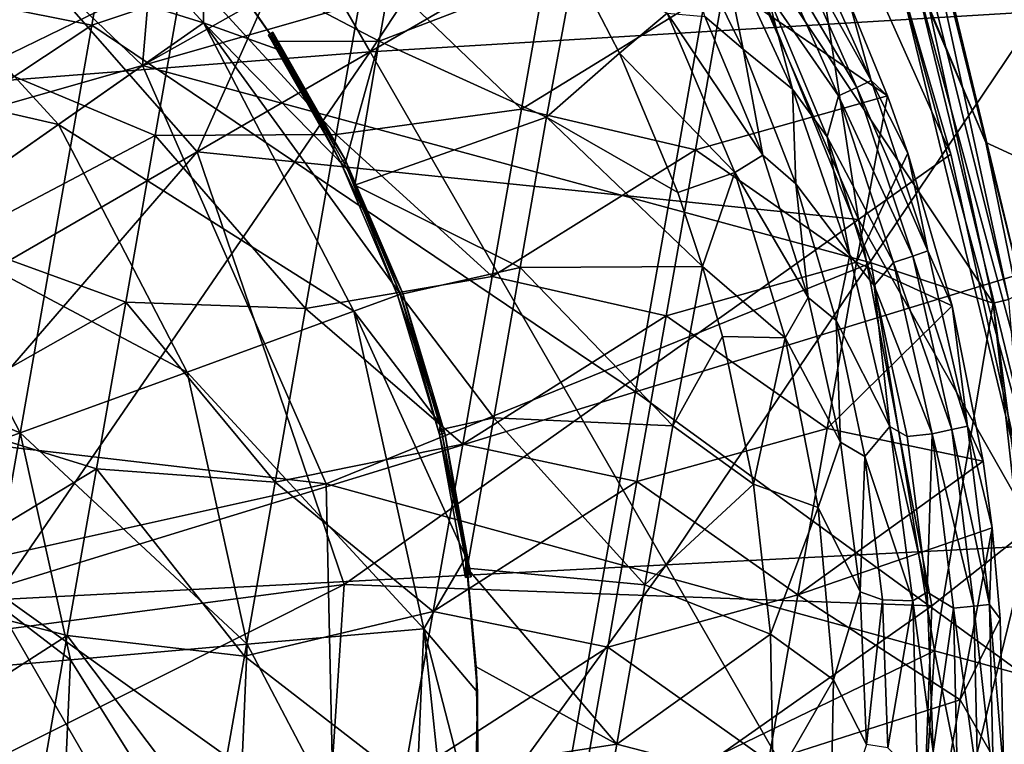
# Model space of a CAD drawing. Extents: x -65 to 803, y -691 to 80.
# Tile 191 of 256: x 673 to 687, y -563 to -552. Entities that reach past the tile are written whole.
import ezdxf

# ---------------------------------------------------------------- set-up
doc = ezdxf.new("R2010")
doc.units = 0
doc.header["$LTSCALE"] = 101.851852
for name, color, linetype in [('141', 7, 'CONTINUOUS'), ('143', 7, 'CONTINUOUS'), ('156', 7, 'CONTINUOUS'), ('157', 7, 'CONTINUOUS'), ('158', 7, 'CONTINUOUS'), ('159', 7, 'CONTINUOUS'), ('160', 7, 'CONTINUOUS'), ('166', 7, 'CONTINUOUS'), ('17', 7, 'CONTINUOUS'), ('171', 7, 'CONTINUOUS'), ('172', 7, 'CONTINUOUS'), ('173', 7, 'CONTINUOUS'), ('175', 7, 'CONTINUOUS'), ('18', 7, 'CONTINUOUS'), ('20', 7, 'CONTINUOUS'), ('45', 7, 'CONTINUOUS'), ('52', 7, 'CONTINUOUS'), ('57', 7, 'CONTINUOUS'), ('58', 7, 'CONTINUOUS'), ('59', 7, 'CONTINUOUS'), ('61', 7, 'CONTINUOUS'), ('86', 7, 'CONTINUOUS'), ('98', 7, 'CONTINUOUS')]:
    doc.layers.add(name, color=color, linetype=linetype)

msp = doc.modelspace()

# ---------------------------------------------------------------- linework, layer by layer
at = {"layer": '141', "color": 7, "linetype": 'CONTINUOUS'}
for points in [[(685.492, -553.191, -48.995), (684.207, -550.885, -51.628), (684.405, -550.761, -48.995), (685.492, -553.191, -48.995)], [(685.492, -553.191, -48.995), (684.405, -550.761, -48.995), (685.178, -552.053, -46.7), (685.492, -553.191, -48.995)], [(685.282, -553.293, -51.628), (683.947, -551.039, -54.253), (684.207, -550.885, -51.628), (685.282, -553.293, -51.628)], [(685.282, -553.293, -51.628), (684.207, -550.885, -51.628), (685.492, -553.191, -48.995), (685.282, -553.293, -51.628)], [(683.947, -551.039, -54.253), (685.006, -553.417, -54.253), (683.945, -551.88, -56.867), (683.947, -551.039, -54.253)], [(685.006, -553.417, -54.253), (683.947, -551.039, -54.253), (685.282, -553.293, -51.628), (685.006, -553.417, -54.253)], [(683.945, -551.88, -56.867), (685.006, -553.417, -54.253), (684.841, -554.028, -56.867), (683.945, -551.88, -56.867)], [(685.734, -553.416, -46.7), (685.492, -553.191, -48.995), (685.178, -552.053, -46.7), (685.734, -553.416, -46.7)], [(686.113, -555.794, -51.628), (685.006, -553.417, -54.253), (685.282, -553.293, -51.628), (686.113, -555.794, -51.628)], [(686.333, -555.717, -48.995), (685.282, -553.293, -51.628), (685.492, -553.191, -48.995), (686.333, -555.717, -48.995)], [(686.113, -555.794, -51.628), (685.282, -553.293, -51.628), (686.333, -555.717, -48.995), (686.113, -555.794, -51.628)], [(686.333, -555.717, -48.995), (685.492, -553.191, -48.995), (686.039, -554.27, -46.7), (686.333, -555.717, -48.995)], [(686.039, -554.27, -46.7), (685.492, -553.191, -48.995), (685.734, -553.416, -46.7), (686.039, -554.27, -46.7)], [(685.006, -553.417, -54.253), (685.826, -555.888, -54.253), (684.841, -554.028, -56.867), (685.006, -553.417, -54.253)], [(685.826, -555.888, -54.253), (685.006, -553.417, -54.253), (686.113, -555.794, -51.628), (685.826, -555.888, -54.253)], [(684.841, -554.028, -56.867), (685.826, -555.888, -54.253), (685.536, -556.232, -56.867), (684.841, -554.028, -56.867)], [(686.696, -556.531, -46.7), (686.333, -555.717, -48.995), (686.039, -554.27, -46.7), (686.696, -556.531, -46.7)], [(686.92, -558.314, -48.995), (686.113, -555.794, -51.628), (686.333, -555.717, -48.995), (686.92, -558.314, -48.995)], [(686.92, -558.314, -48.995), (686.333, -555.717, -48.995), (686.696, -556.531, -46.7), (686.92, -558.314, -48.995)], [(685.826, -555.888, -54.253), (686.397, -558.428, -54.253), (685.536, -556.232, -56.867), (685.826, -555.888, -54.253)], [(686.692, -558.366, -51.628), (685.826, -555.888, -54.253), (686.113, -555.794, -51.628), (686.692, -558.366, -51.628)], [(686.397, -558.428, -54.253), (685.826, -555.888, -54.253), (686.692, -558.366, -51.628), (686.397, -558.428, -54.253)], [(686.692, -558.366, -51.628), (686.113, -555.794, -51.628), (686.92, -558.314, -48.995), (686.692, -558.366, -51.628)], [(685.536, -556.232, -56.867), (686.397, -558.428, -54.253), (686.028, -558.466, -56.867), (685.536, -556.232, -56.867)], [(687.153, -558.835, -46.7), (686.92, -558.314, -48.995), (686.696, -556.531, -46.7), (687.153, -558.835, -46.7)], [(687.015, -560.982, -51.628), (686.397, -558.428, -54.253), (686.692, -558.366, -51.628), (687.015, -560.982, -51.628)], [(687.246, -560.957, -48.995), (686.692, -558.366, -51.628), (686.92, -558.314, -48.995), (687.246, -560.957, -48.995)], [(687.015, -560.982, -51.628), (686.692, -558.366, -51.628), (687.246, -560.957, -48.995), (687.015, -560.982, -51.628)], [(687.246, -560.957, -48.995), (686.92, -558.314, -48.995), (687.286, -559.823, -46.7), (687.246, -560.957, -48.995)], [(687.286, -559.823, -46.7), (686.92, -558.314, -48.995), (687.153, -558.835, -46.7), (687.286, -559.823, -46.7)], [(686.028, -558.466, -56.867), (686.397, -558.428, -54.253), (686.325, -560.776, -56.867), (686.028, -558.466, -56.867)], [(686.397, -558.428, -54.253), (686.715, -561.012, -54.253), (686.325, -560.776, -56.867), (686.397, -558.428, -54.253)], [(686.715, -561.012, -54.253), (686.397, -558.428, -54.253), (687.015, -560.982, -51.628), (686.715, -561.012, -54.253)], [(687.407, -561.172, -46.7), (687.246, -560.957, -48.995), (687.286, -559.823, -46.7), (687.407, -561.172, -46.7)], [(686.325, -560.776, -56.867), (686.715, -561.012, -54.253), (686.413, -563.137, -56.867), (686.325, -560.776, -56.867)], [(686.715, -561.012, -54.253), (686.775, -563.615, -54.253), (686.413, -563.137, -56.867), (686.715, -561.012, -54.253)], [(687.077, -563.618, -51.628), (686.715, -561.012, -54.253), (687.015, -560.982, -51.628), (687.077, -563.618, -51.628)], [(686.775, -563.615, -54.253), (686.715, -561.012, -54.253), (687.077, -563.618, -51.628), (686.775, -563.615, -54.253)], [(687.31, -563.619, -48.995), (687.015, -560.982, -51.628), (687.246, -560.957, -48.995), (687.31, -563.619, -48.995)], [(687.077, -563.618, -51.628), (687.015, -560.982, -51.628), (687.31, -563.619, -48.995), (687.077, -563.618, -51.628)], [(687.31, -563.619, -48.995), (687.246, -560.957, -48.995), (687.459, -563.491, -46.7), (687.31, -563.619, -48.995)], [(687.459, -563.491, -46.7), (687.246, -560.957, -48.995), (687.407, -561.172, -46.7), (687.459, -563.491, -46.7)]]:
    msp.add_3dface(points, dxfattribs=at)
at = {"layer": '143', "color": 7, "linetype": 'CONTINUOUS'}
for points in [[(672.83, -550.367, -46.7), (672.372, -552.965, -46.7), (675.308, -551.536, -46.7), (672.83, -550.367, -46.7)], [(680.746, -551.132, -46.7), (678.012, -551.417, -46.7), (680.308, -553.615, -46.7), (680.746, -551.132, -46.7)], [(680.746, -551.132, -46.7), (680.308, -553.615, -46.7), (683.318, -551.764, -46.7), (680.746, -551.132, -46.7)], [(675.308, -551.536, -46.7), (672.372, -552.965, -46.7), (674.872, -554.007, -46.7), (675.308, -551.536, -46.7)], [(675.308, -551.536, -46.7), (674.872, -554.007, -46.7), (677.558, -553.994, -46.7), (675.308, -551.536, -46.7)], [(678.012, -551.417, -46.7), (675.308, -551.536, -46.7), (677.558, -553.994, -46.7), (678.012, -551.417, -46.7)], [(678.012, -551.417, -46.7), (677.558, -553.994, -46.7), (680.308, -553.615, -46.7), (678.012, -551.417, -46.7)], [(683.318, -551.764, -46.7), (680.308, -553.615, -46.7), (682.885, -554.221, -46.7), (683.318, -551.764, -46.7)], [(685.734, -553.416, -46.7), (683.318, -551.764, -46.7), (682.885, -554.221, -46.7), (685.734, -553.416, -46.7)], [(685.734, -553.416, -46.7), (685.178, -552.053, -46.7), (683.318, -551.764, -46.7), (685.734, -553.416, -46.7)], [(672.372, -552.965, -46.7), (671.914, -555.563, -46.7), (674.872, -554.007, -46.7), (672.372, -552.965, -46.7)], [(685.734, -553.416, -46.7), (682.885, -554.221, -46.7), (685.275, -555.885, -46.7), (685.734, -553.416, -46.7)], [(686.039, -554.27, -46.7), (685.734, -553.416, -46.7), (685.275, -555.885, -46.7), (686.039, -554.27, -46.7)], [(680.308, -553.615, -46.7), (677.558, -553.994, -46.7), (679.87, -556.098, -46.7), (680.308, -553.615, -46.7)], [(680.308, -553.615, -46.7), (679.87, -556.098, -46.7), (682.885, -554.221, -46.7), (680.308, -553.615, -46.7)], [(674.872, -554.007, -46.7), (671.914, -555.563, -46.7), (674.436, -556.478, -46.7), (674.872, -554.007, -46.7)], [(674.872, -554.007, -46.7), (674.436, -556.478, -46.7), (677.103, -556.57, -46.7), (674.872, -554.007, -46.7)], [(677.558, -553.994, -46.7), (674.872, -554.007, -46.7), (677.103, -556.57, -46.7), (677.558, -553.994, -46.7)], [(677.558, -553.994, -46.7), (677.103, -556.57, -46.7), (679.87, -556.098, -46.7), (677.558, -553.994, -46.7)], [(682.885, -554.221, -46.7), (679.87, -556.098, -46.7), (682.452, -556.678, -46.7), (682.885, -554.221, -46.7)], [(682.885, -554.221, -46.7), (682.452, -556.678, -46.7), (685.275, -555.885, -46.7), (682.885, -554.221, -46.7)], [(686.696, -556.531, -46.7), (686.039, -554.27, -46.7), (685.275, -555.885, -46.7), (686.696, -556.531, -46.7)], [(671.914, -555.563, -46.7), (671.456, -558.161, -46.7), (674.436, -556.478, -46.7), (671.914, -555.563, -46.7)], [(685.275, -555.885, -46.7), (682.452, -556.678, -46.7), (684.841, -558.35, -46.7), (685.275, -555.885, -46.7)], [(686.696, -556.531, -46.7), (685.275, -555.885, -46.7), (684.841, -558.35, -46.7), (686.696, -556.531, -46.7)], [(679.87, -556.098, -46.7), (677.103, -556.57, -46.7), (679.433, -558.58, -46.7), (679.87, -556.098, -46.7)], [(679.87, -556.098, -46.7), (679.433, -558.58, -46.7), (682.452, -556.678, -46.7), (679.87, -556.098, -46.7)], [(674.436, -556.478, -46.7), (671.456, -558.161, -46.7), (674, -558.949, -46.7), (674.436, -556.478, -46.7)], [(674.436, -556.478, -46.7), (674, -558.949, -46.7), (676.649, -559.147, -46.7), (674.436, -556.478, -46.7)], [(677.103, -556.57, -46.7), (674.436, -556.478, -46.7), (676.649, -559.147, -46.7), (677.103, -556.57, -46.7)], [(677.103, -556.57, -46.7), (676.649, -559.147, -46.7), (679.433, -558.58, -46.7), (677.103, -556.57, -46.7)], [(687.153, -558.835, -46.7), (686.696, -556.531, -46.7), (684.841, -558.35, -46.7), (687.153, -558.835, -46.7)], [(682.452, -556.678, -46.7), (679.433, -558.58, -46.7), (682.019, -559.135, -46.7), (682.452, -556.678, -46.7)], [(682.452, -556.678, -46.7), (682.019, -559.135, -46.7), (684.841, -558.35, -46.7), (682.452, -556.678, -46.7)], [(671.456, -558.161, -46.7), (670.998, -560.759, -46.7), (674, -558.949, -46.7), (671.456, -558.161, -46.7)], [(684.841, -558.35, -46.7), (682.019, -559.135, -46.7), (684.406, -560.814, -46.7), (684.841, -558.35, -46.7)], [(687.153, -558.835, -46.7), (684.841, -558.35, -46.7), (684.406, -560.814, -46.7), (687.153, -558.835, -46.7)], [(679.433, -558.58, -46.7), (676.649, -559.147, -46.7), (678.995, -561.063, -46.7), (679.433, -558.58, -46.7)], [(679.433, -558.58, -46.7), (678.995, -561.063, -46.7), (682.019, -559.135, -46.7), (679.433, -558.58, -46.7)], [(687.286, -559.823, -46.7), (687.153, -558.835, -46.7), (684.406, -560.814, -46.7), (687.286, -559.823, -46.7)], [(674, -558.949, -46.7), (670.998, -560.759, -46.7), (673.565, -561.42, -46.7), (674, -558.949, -46.7)], [(674, -558.949, -46.7), (673.565, -561.42, -46.7), (676.195, -561.724, -46.7), (674, -558.949, -46.7)], [(676.649, -559.147, -46.7), (674, -558.949, -46.7), (676.195, -561.724, -46.7), (676.649, -559.147, -46.7)], [(682.019, -559.135, -46.7), (678.995, -561.063, -46.7), (681.585, -561.592, -46.7), (682.019, -559.135, -46.7)], [(682.019, -559.135, -46.7), (681.585, -561.592, -46.7), (684.406, -560.814, -46.7), (682.019, -559.135, -46.7)], [(676.649, -559.147, -46.7), (676.195, -561.724, -46.7), (678.995, -561.063, -46.7), (676.649, -559.147, -46.7)], [(687.286, -559.823, -46.7), (684.406, -560.814, -46.7), (686.815, -562.372, -46.7), (687.286, -559.823, -46.7)], [(687.407, -561.172, -46.7), (687.286, -559.823, -46.7), (686.815, -562.372, -46.7), (687.407, -561.172, -46.7)], [(670.998, -560.759, -46.7), (670.54, -563.357, -46.7), (673.565, -561.42, -46.7), (670.998, -560.759, -46.7)], [(684.406, -560.814, -46.7), (681.585, -561.592, -46.7), (683.972, -563.278, -46.7), (684.406, -560.814, -46.7)], [(684.406, -560.814, -46.7), (683.972, -563.278, -46.7), (686.815, -562.372, -46.7), (684.406, -560.814, -46.7)], [(678.995, -561.063, -46.7), (676.195, -561.724, -46.7), (678.557, -563.546, -46.7), (678.995, -561.063, -46.7)], [(678.995, -561.063, -46.7), (678.557, -563.546, -46.7), (681.585, -561.592, -46.7), (678.995, -561.063, -46.7)], [(687.459, -563.491, -46.7), (687.407, -561.172, -46.7), (686.815, -562.372, -46.7), (687.459, -563.491, -46.7)], [(673.565, -561.42, -46.7), (670.54, -563.357, -46.7), (673.129, -563.891, -46.7), (673.565, -561.42, -46.7)], [(673.565, -561.42, -46.7), (673.129, -563.891, -46.7), (675.74, -564.3, -46.7), (673.565, -561.42, -46.7)], [(676.195, -561.724, -46.7), (673.565, -561.42, -46.7), (675.74, -564.3, -46.7), (676.195, -561.724, -46.7)], [(681.585, -561.592, -46.7), (678.557, -563.546, -46.7), (681.152, -564.049, -46.7), (681.585, -561.592, -46.7)], [(681.585, -561.592, -46.7), (681.152, -564.049, -46.7), (683.972, -563.278, -46.7), (681.585, -561.592, -46.7)], [(676.195, -561.724, -46.7), (675.74, -564.3, -46.7), (678.557, -563.546, -46.7), (676.195, -561.724, -46.7)], [(686.815, -562.372, -46.7), (683.972, -563.278, -46.7), (686.368, -564.907, -46.7), (686.815, -562.372, -46.7)], [(687.459, -563.491, -46.7), (686.815, -562.372, -46.7), (686.368, -564.907, -46.7), (687.459, -563.491, -46.7)]]:
    msp.add_3dface(points, dxfattribs=at)
at = {"layer": '156', "color": 7, "linetype": 'CONTINUOUS'}
for points in [[(682.646, -550.807, -57.9), (683.232, -550.953, -57.456), (683.593, -552.728, -57.9), (682.646, -550.807, -57.9)], [(683.232, -550.953, -57.456), (683.945, -551.88, -56.867), (684.327, -553.318, -57.456), (683.232, -550.953, -57.456)], [(683.232, -550.953, -57.456), (684.327, -553.318, -57.456), (683.593, -552.728, -57.9), (683.232, -550.953, -57.456)], [(683.945, -551.88, -56.867), (684.841, -554.028, -56.867), (684.327, -553.318, -57.456), (683.945, -551.88, -56.867)], [(683.593, -552.728, -57.9), (684.327, -553.318, -57.456), (684.373, -554.721, -57.9), (683.593, -552.728, -57.9)], [(684.327, -553.318, -57.456), (684.841, -554.028, -56.867), (685.176, -555.781, -57.456), (684.327, -553.318, -57.456)], [(684.327, -553.318, -57.456), (685.176, -555.781, -57.456), (684.373, -554.721, -57.9), (684.327, -553.318, -57.456)], [(684.841, -554.028, -56.867), (685.536, -556.232, -56.867), (685.176, -555.781, -57.456), (684.841, -554.028, -56.867)], [(684.373, -554.721, -57.9), (685.176, -555.781, -57.456), (684.975, -556.748, -57.9), (684.373, -554.721, -57.9)], [(685.176, -555.781, -57.456), (685.772, -558.318, -57.456), (684.975, -556.748, -57.9), (685.176, -555.781, -57.456)], [(685.176, -555.781, -57.456), (685.536, -556.232, -56.867), (685.772, -558.318, -57.456), (685.176, -555.781, -57.456)], [(685.536, -556.232, -56.867), (686.028, -558.466, -56.867), (685.772, -558.318, -57.456), (685.536, -556.232, -56.867)], [(684.975, -556.748, -57.9), (685.772, -558.318, -57.456), (685.397, -558.765, -57.9), (684.975, -556.748, -57.9)], [(685.772, -558.318, -57.456), (686.109, -560.902, -57.456), (685.397, -558.765, -57.9), (685.772, -558.318, -57.456)], [(686.028, -558.466, -56.867), (686.325, -560.776, -56.867), (685.772, -558.318, -57.456), (686.028, -558.466, -56.867)], [(685.772, -558.318, -57.456), (686.325, -560.776, -56.867), (686.109, -560.902, -57.456), (685.772, -558.318, -57.456)], [(685.397, -558.765, -57.9), (686.109, -560.902, -57.456), (685.66, -560.891, -57.9), (685.397, -558.765, -57.9)], [(685.66, -560.891, -57.9), (686.109, -560.902, -57.456), (685.741, -563.082, -57.9), (685.66, -560.891, -57.9)], [(686.325, -560.776, -56.867), (686.413, -563.137, -56.867), (686.109, -560.902, -57.456), (686.325, -560.776, -56.867)], [(686.109, -560.902, -57.456), (686.182, -563.507, -57.456), (685.741, -563.082, -57.9), (686.109, -560.902, -57.456)], [(686.109, -560.902, -57.456), (686.413, -563.137, -56.867), (686.182, -563.507, -57.456), (686.109, -560.902, -57.456)]]:
    msp.add_3dface(points, dxfattribs=at)
at = {"layer": '157', "color": 7, "linetype": 'CONTINUOUS'}
for points in [[(682.646, -550.807, -57.9), (683.593, -552.728, -57.9), (683.023, -552.244, -59.7), (682.646, -550.807, -57.9)], [(683.023, -552.244, -59.7), (683.593, -552.728, -57.9), (683.886, -554.299, -59.7), (683.023, -552.244, -59.7)], [(683.593, -552.728, -57.9), (684.373, -554.721, -57.9), (683.886, -554.299, -59.7), (683.593, -552.728, -57.9)], [(683.886, -554.299, -59.7), (684.373, -554.721, -57.9), (684.559, -556.409, -59.7), (683.886, -554.299, -59.7)], [(684.373, -554.721, -57.9), (684.975, -556.748, -57.9), (684.559, -556.409, -59.7), (684.373, -554.721, -57.9)], [(684.559, -556.409, -59.7), (684.975, -556.748, -57.9), (685.038, -558.552, -59.7), (684.559, -556.409, -59.7)], [(684.975, -556.748, -57.9), (685.397, -558.765, -57.9), (685.038, -558.552, -59.7), (684.975, -556.748, -57.9)], [(685.038, -558.552, -59.7), (685.397, -558.765, -57.9), (685.331, -560.768, -59.7), (685.038, -558.552, -59.7)], [(685.397, -558.765, -57.9), (685.66, -560.891, -57.9), (685.331, -560.768, -59.7), (685.397, -558.765, -57.9)], [(685.331, -560.768, -59.7), (685.66, -560.891, -57.9), (685.425, -563.033, -59.7), (685.331, -560.768, -59.7)], [(685.66, -560.891, -57.9), (685.741, -563.082, -57.9), (685.425, -563.033, -59.7), (685.66, -560.891, -57.9)]]:
    msp.add_3dface(points, dxfattribs=at)
at = {"layer": '158', "color": 7, "linetype": 'CONTINUOUS'}
for points in [[(681.093, -551.497, -60.923), (682.469, -552.195, -60.548), (681.757, -552.786, -60.923), (681.093, -551.497, -60.923)], [(682.469, -552.195, -60.548), (683.47, -554.554, -60.548), (681.757, -552.786, -60.923), (682.469, -552.195, -60.548)], [(683.023, -552.244, -59.7), (683.886, -554.299, -59.7), (682.469, -552.195, -60.548), (683.023, -552.244, -59.7)], [(683.886, -554.299, -59.7), (683.47, -554.554, -60.548), (682.469, -552.195, -60.548), (683.886, -554.299, -59.7)], [(681.757, -552.786, -60.923), (683.47, -554.554, -60.548), (682.623, -554.852, -60.923), (681.757, -552.786, -60.923)], [(683.886, -554.299, -59.7), (684.559, -556.409, -59.7), (683.47, -554.554, -60.548), (683.886, -554.299, -59.7)], [(682.623, -554.852, -60.923), (683.47, -554.554, -60.548), (682.992, -555.947, -60.923), (682.623, -554.852, -60.923)], [(683.47, -554.554, -60.548), (684.219, -557.005, -60.548), (682.992, -555.947, -60.923), (683.47, -554.554, -60.548)], [(684.559, -556.409, -59.7), (684.219, -557.005, -60.548), (683.47, -554.554, -60.548), (684.559, -556.409, -59.7)], [(682.992, -555.947, -60.923), (684.219, -557.005, -60.548), (683.288, -556.985, -60.923), (682.992, -555.947, -60.923)], [(684.559, -556.409, -59.7), (685.038, -558.552, -59.7), (684.219, -557.005, -60.548), (684.559, -556.409, -59.7)], [(683.288, -556.985, -60.923), (684.219, -557.005, -60.548), (683.748, -559.176, -60.923), (683.288, -556.985, -60.923)], [(684.219, -557.005, -60.548), (684.708, -559.52, -60.548), (683.748, -559.176, -60.923), (684.219, -557.005, -60.548)], [(685.038, -558.552, -59.7), (684.708, -559.52, -60.548), (684.219, -557.005, -60.548), (685.038, -558.552, -59.7)], [(685.038, -558.552, -59.7), (685.331, -560.768, -59.7), (684.708, -559.52, -60.548), (685.038, -558.552, -59.7)], [(683.748, -559.176, -60.923), (684.708, -559.52, -60.548), (683.999, -561.396, -60.923), (683.748, -559.176, -60.923)], [(684.708, -559.52, -60.548), (684.932, -562.073, -60.548), (683.999, -561.396, -60.923), (684.708, -559.52, -60.548)], [(685.331, -560.768, -59.7), (684.932, -562.073, -60.548), (684.708, -559.52, -60.548), (685.331, -560.768, -59.7)], [(685.331, -560.768, -59.7), (685.425, -563.033, -59.7), (684.932, -562.073, -60.548), (685.331, -560.768, -59.7)], [(683.999, -561.396, -60.923), (684.932, -562.073, -60.548), (684.038, -563.631, -60.923), (683.999, -561.396, -60.923)], [(684.932, -562.073, -60.548), (684.887, -564.635, -60.548), (684.038, -563.631, -60.923), (684.932, -562.073, -60.548)], [(685.425, -563.033, -59.7), (684.887, -564.635, -60.548), (684.932, -562.073, -60.548), (685.425, -563.033, -59.7)]]:
    msp.add_3dface(points, dxfattribs=at)
at = {"layer": '159', "color": 7, "linetype": 'CONTINUOUS'}
for points in [[(678.574, -550.465, -61.025), (678.196, -552.607, -61.112), (675.771, -551.337, -61.185), (678.574, -550.465, -61.025)], [(678.574, -550.465, -61.025), (681.093, -551.497, -60.923), (678.196, -552.607, -61.112), (678.574, -550.465, -61.025)], [(675.771, -551.337, -61.185), (678.196, -552.607, -61.112), (676.657, -552.611, -61.185), (675.771, -551.337, -61.185)], [(681.093, -551.497, -60.923), (680.678, -553.735, -61.011), (678.196, -552.607, -61.112), (681.093, -551.497, -60.923)], [(681.093, -551.497, -60.923), (681.757, -552.786, -60.923), (680.678, -553.735, -61.011), (681.093, -551.497, -60.923)], [(676.657, -552.611, -61.185), (678.196, -552.607, -61.112), (677.684, -554.436, -61.185), (676.657, -552.611, -61.185)], [(678.196, -552.607, -61.112), (677.832, -554.742, -61.185), (677.684, -554.436, -61.185), (678.196, -552.607, -61.112)], [(678.196, -552.607, -61.112), (680.678, -553.735, -61.011), (677.832, -554.742, -61.185), (678.196, -552.607, -61.112)], [(681.757, -552.786, -60.923), (682.623, -554.852, -60.923), (680.678, -553.735, -61.011), (681.757, -552.786, -60.923)], [(680.678, -553.735, -61.011), (680.285, -555.963, -61.084), (677.832, -554.742, -61.185), (680.678, -553.735, -61.011)], [(680.678, -553.735, -61.011), (682.992, -555.947, -60.923), (680.285, -555.963, -61.084), (680.678, -553.735, -61.011)], [(682.623, -554.852, -60.923), (682.992, -555.947, -60.923), (680.678, -553.735, -61.011), (682.623, -554.852, -60.923)], [(677.832, -554.742, -61.185), (680.285, -555.963, -61.084), (678.506, -556.361, -61.185), (677.832, -554.742, -61.185)], [(680.285, -555.963, -61.084), (679.893, -558.192, -61.142), (678.506, -556.361, -61.185), (680.285, -555.963, -61.084)], [(680.285, -555.963, -61.084), (682.551, -558.312, -60.989), (679.893, -558.192, -61.142), (680.285, -555.963, -61.084)], [(682.992, -555.947, -60.923), (682.551, -558.312, -60.989), (680.285, -555.963, -61.084), (682.992, -555.947, -60.923)], [(682.992, -555.947, -60.923), (683.288, -556.985, -60.923), (682.551, -558.312, -60.989), (682.992, -555.947, -60.923)], [(678.506, -556.361, -61.185), (679.893, -558.192, -61.142), (679.114, -558.364, -61.185), (678.506, -556.361, -61.185)], [(683.288, -556.985, -60.923), (683.748, -559.176, -60.923), (682.551, -558.312, -60.989), (683.288, -556.985, -60.923)], [(679.893, -558.192, -61.142), (679.5, -560.421, -61.185), (679.114, -558.364, -61.185), (679.893, -558.192, -61.142)], [(679.893, -558.192, -61.142), (682.135, -560.669, -61.037), (679.5, -560.421, -61.185), (679.893, -558.192, -61.142)], [(682.551, -558.312, -60.989), (682.135, -560.669, -61.037), (679.893, -558.192, -61.142), (682.551, -558.312, -60.989)], [(683.748, -559.176, -60.923), (682.135, -560.669, -61.037), (682.551, -558.312, -60.989), (683.748, -559.176, -60.923)], [(683.748, -559.176, -60.923), (683.999, -561.396, -60.923), (682.135, -560.669, -61.037), (683.748, -559.176, -60.923)], [(682.135, -560.669, -61.037), (681.719, -563.027, -61.069), (679.5, -560.421, -61.185), (682.135, -560.669, -61.037)], [(679.5, -560.421, -61.185), (681.719, -563.027, -61.069), (679.635, -561.881, -61.185), (679.5, -560.421, -61.185)], [(683.999, -561.396, -60.923), (681.719, -563.027, -61.069), (682.135, -560.669, -61.037), (683.999, -561.396, -60.923)], [(683.999, -561.396, -60.923), (684.038, -563.631, -60.923), (681.719, -563.027, -61.069), (683.999, -561.396, -60.923)], [(679.635, -561.881, -61.185), (681.719, -563.027, -61.069), (679.659, -563.346, -61.185), (679.635, -561.881, -61.185)], [(681.719, -563.027, -61.069), (681.303, -565.386, -61.085), (679.659, -563.346, -61.185), (681.719, -563.027, -61.069)], [(684.038, -563.631, -60.923), (681.303, -565.386, -61.085), (681.719, -563.027, -61.069), (684.038, -563.631, -60.923)]]:
    msp.add_3dface(points, dxfattribs=at)
at = {"layer": '160', "color": 7, "linetype": 'CONTINUOUS'}
for points in [[(675.771, -551.337, -61.185), (676.657, -552.611, -61.185), (675.596, -551.105, -61.308), (675.771, -551.337, -61.185)], [(675.596, -551.105, -61.308), (676.657, -552.611, -61.185), (676.749, -552.751, -61.308), (675.596, -551.105, -61.308)], [(676.55, -552.52, -59.647), (677.619, -554.395, -59.647), (676.604, -552.565, -60.416), (676.55, -552.52, -59.647)], [(677.619, -554.395, -59.647), (676.657, -552.611, -61.185), (676.604, -552.565, -60.416), (677.619, -554.395, -59.647)], [(676.749, -552.751, -61.308), (676.657, -552.611, -61.185), (677.619, -554.395, -59.647), (676.749, -552.751, -61.308)], [(677.724, -554.509, -61.308), (676.749, -552.751, -61.308), (677.619, -554.395, -59.647), (677.724, -554.509, -61.308)], [(678.468, -556.375, -59.647), (677.724, -554.509, -61.308), (677.619, -554.395, -59.647), (678.468, -556.375, -59.647)], [(678.509, -556.36, -61.308), (677.724, -554.509, -61.308), (678.468, -556.375, -59.647), (678.509, -556.36, -61.308)], [(679.09, -558.436, -59.647), (678.509, -556.36, -61.308), (678.468, -556.375, -59.647), (679.09, -558.436, -59.647)], [(679.097, -558.282, -61.308), (678.509, -556.36, -61.308), (679.09, -558.436, -59.647), (679.097, -558.282, -61.308)], [(679.48, -560.255, -61.308), (679.097, -558.282, -61.308), (679.09, -558.436, -59.647), (679.48, -560.255, -61.308)], [(679.477, -560.56, -59.647), (679.48, -560.255, -61.308), (679.09, -558.436, -59.647), (679.477, -560.56, -59.647)], [(679.488, -560.491, -60.416), (679.48, -560.255, -61.308), (679.477, -560.56, -59.647), (679.488, -560.491, -60.416)], [(679.5, -560.421, -61.185), (679.635, -561.881, -61.185), (679.48, -560.255, -61.308), (679.5, -560.421, -61.185)], [(679.5, -560.421, -61.185), (679.48, -560.255, -61.308), (679.488, -560.491, -60.416), (679.5, -560.421, -61.185)], [(679.48, -560.255, -61.308), (679.635, -561.881, -61.185), (679.655, -562.257, -61.308), (679.48, -560.255, -61.308)], [(679.635, -561.881, -61.185), (679.659, -563.346, -61.185), (679.655, -562.257, -61.308), (679.635, -561.881, -61.185)], [(679.655, -562.257, -61.308), (679.659, -563.346, -61.185), (679.62, -564.267, -61.308), (679.655, -562.257, -61.308)]]:
    msp.add_3dface(points, dxfattribs=at)
at = {"layer": '166', "color": 7, "linetype": 'CONTINUOUS'}
for points in [[(676.55, -552.52, -59.647), (676.618, -552.476, -59.647), (677.691, -554.36, -59.647), (676.55, -552.52, -59.647)], [(677.619, -554.395, -59.647), (676.55, -552.52, -59.647), (677.691, -554.36, -59.647), (677.619, -554.395, -59.647)], [(677.619, -554.395, -59.647), (677.691, -554.36, -59.647), (678.544, -556.347, -59.647), (677.619, -554.395, -59.647)], [(678.468, -556.375, -59.647), (677.619, -554.395, -59.647), (678.544, -556.347, -59.647), (678.468, -556.375, -59.647)], [(678.468, -556.375, -59.647), (678.544, -556.347, -59.647), (679.168, -558.417, -59.647), (678.468, -556.375, -59.647)], [(679.09, -558.436, -59.647), (678.468, -556.375, -59.647), (679.168, -558.417, -59.647), (679.09, -558.436, -59.647)], [(679.557, -560.55, -59.647), (679.09, -558.436, -59.647), (679.168, -558.417, -59.647), (679.557, -560.55, -59.647)], [(679.477, -560.56, -59.647), (679.09, -558.436, -59.647), (679.557, -560.55, -59.647), (679.477, -560.56, -59.647)]]:
    msp.add_3dface(points, dxfattribs=at)
at = {"layer": '17', "color": 7, "linetype": 'CONTINUOUS'}
for points in [[(685.651, -548.883, -44.7), (687.303, -556.49, -44.7), (683.3, -550.497, -44.7), (685.651, -548.883, -44.7)], [(683.3, -550.497, -44.7), (687.303, -556.49, -44.7), (685.494, -555.892, -44.7), (683.3, -550.497, -44.7)], [(685.494, -555.892, -44.7), (687.303, -556.49, -44.7), (686.432, -561.646, -44.7), (685.494, -555.892, -44.7)], [(687.303, -556.49, -44.7), (688.051, -562.087, -44.7), (686.432, -561.646, -44.7), (687.303, -556.49, -44.7)], [(686.432, -561.646, -44.7), (687.645, -567.72, -44.7), (686.067, -567.453, -44.7), (686.432, -561.646, -44.7)], [(688.051, -562.087, -44.7), (687.645, -567.72, -44.7), (686.432, -561.646, -44.7), (688.051, -562.087, -44.7)]]:
    msp.add_3dface(points, dxfattribs=at)
at = {"layer": '171', "color": 7, "linetype": 'CONTINUOUS'}
for points in [[(676.618, -552.476, -59.647), (676.638, -552.544, -60.417), (677.691, -554.36, -59.647), (676.618, -552.476, -59.647)], [(676.657, -552.611, -61.185), (677.691, -554.36, -59.647), (676.638, -552.544, -60.417), (676.657, -552.611, -61.185)], [(676.657, -552.611, -61.185), (677.684, -554.436, -61.185), (677.691, -554.36, -59.647), (676.657, -552.611, -61.185)], [(677.684, -554.436, -61.185), (677.832, -554.742, -61.185), (677.691, -554.36, -59.647), (677.684, -554.436, -61.185)], [(677.691, -554.36, -59.647), (677.832, -554.742, -61.185), (678.544, -556.347, -59.647), (677.691, -554.36, -59.647)], [(677.832, -554.742, -61.185), (678.506, -556.361, -61.185), (678.544, -556.347, -59.647), (677.832, -554.742, -61.185)], [(678.506, -556.361, -61.185), (679.114, -558.364, -61.185), (678.544, -556.347, -59.647), (678.506, -556.361, -61.185)], [(678.544, -556.347, -59.647), (679.114, -558.364, -61.185), (679.168, -558.417, -59.647), (678.544, -556.347, -59.647)], [(679.114, -558.364, -61.185), (679.5, -560.421, -61.185), (679.168, -558.417, -59.647), (679.114, -558.364, -61.185)], [(679.5, -560.421, -61.185), (679.528, -560.485, -60.417), (679.168, -558.417, -59.647), (679.5, -560.421, -61.185)], [(679.528, -560.485, -60.417), (679.557, -560.55, -59.647), (679.168, -558.417, -59.647), (679.528, -560.485, -60.417)]]:
    msp.add_3dface(points, dxfattribs=at)
at = {"layer": '172', "color": 7, "linetype": 'CONTINUOUS'}
for points in [[(676.55, -552.52, -59.647), (676.604, -552.565, -60.416), (676.618, -552.476, -59.647), (676.55, -552.52, -59.647)], [(676.604, -552.565, -60.416), (676.638, -552.544, -60.417), (676.618, -552.476, -59.647), (676.604, -552.565, -60.416)], [(676.604, -552.565, -60.416), (676.657, -552.611, -61.185), (676.638, -552.544, -60.417), (676.604, -552.565, -60.416)]]:
    msp.add_3dface(points, dxfattribs=at)
at = {"layer": '173', "color": 7, "linetype": 'CONTINUOUS'}
for points in [[(679.5, -560.421, -61.185), (679.488, -560.491, -60.416), (679.528, -560.485, -60.417), (679.5, -560.421, -61.185)], [(679.488, -560.491, -60.416), (679.477, -560.56, -59.647), (679.528, -560.485, -60.417), (679.488, -560.491, -60.416)], [(679.528, -560.485, -60.417), (679.477, -560.56, -59.647), (679.557, -560.55, -59.647), (679.528, -560.485, -60.417)]]:
    msp.add_3dface(points, dxfattribs=at)
at = {"layer": '175', "color": 7, "linetype": 'CONTINUOUS'}
for points in [[(672.333, -548.782, -61.231), (675.59, -552.336, -61.231), (670.642, -550.798, -60.981), (672.333, -548.782, -61.231)], [(672.333, -548.782, -61.231), (675.596, -551.105, -61.308), (675.59, -552.336, -61.231), (672.333, -548.782, -61.231)], [(670.642, -550.798, -60.981), (673.435, -553.845, -60.981), (668.949, -552.816, -60.769), (670.642, -550.798, -60.981)], [(670.642, -550.798, -60.981), (675.59, -552.336, -61.231), (673.435, -553.845, -60.981), (670.642, -550.798, -60.981)], [(675.596, -551.105, -61.308), (676.749, -552.751, -61.308), (675.59, -552.336, -61.231), (675.596, -551.105, -61.308)], [(675.59, -552.336, -61.231), (677.816, -556.612, -61.231), (673.435, -553.845, -60.981), (675.59, -552.336, -61.231)], [(676.749, -552.751, -61.308), (677.724, -554.509, -61.308), (675.59, -552.336, -61.231), (676.749, -552.751, -61.308)], [(677.724, -554.509, -61.308), (678.509, -556.36, -61.308), (675.59, -552.336, -61.231), (677.724, -554.509, -61.308)], [(675.59, -552.336, -61.231), (678.509, -556.36, -61.308), (677.816, -556.612, -61.231), (675.59, -552.336, -61.231)], [(668.949, -552.816, -60.769), (673.435, -553.845, -60.981), (671.277, -555.356, -60.769), (668.949, -552.816, -60.769)], [(673.435, -553.845, -60.981), (675.344, -557.512, -60.981), (671.277, -555.356, -60.769), (673.435, -553.845, -60.981)], [(673.435, -553.845, -60.981), (677.816, -556.612, -61.231), (675.344, -557.512, -60.981), (673.435, -553.845, -60.981)], [(671.277, -555.356, -60.769), (672.868, -558.413, -60.769), (669.117, -556.869, -60.595), (671.277, -555.356, -60.769)], [(671.277, -555.356, -60.769), (675.344, -557.512, -60.981), (672.868, -558.413, -60.769), (671.277, -555.356, -60.769)], [(678.509, -556.36, -61.308), (679.097, -558.282, -61.308), (677.816, -556.612, -61.231), (678.509, -556.36, -61.308)], [(677.816, -556.612, -61.231), (678.859, -561.318, -61.231), (675.344, -557.512, -60.981), (677.816, -556.612, -61.231)], [(679.097, -558.282, -61.308), (679.48, -560.255, -61.308), (677.816, -556.612, -61.231), (679.097, -558.282, -61.308)], [(677.816, -556.612, -61.231), (679.48, -560.255, -61.308), (678.859, -561.318, -61.231), (677.816, -556.612, -61.231)], [(669.117, -556.869, -60.595), (672.868, -558.413, -60.769), (670.39, -559.315, -60.595), (669.117, -556.869, -60.595)], [(675.344, -557.512, -60.981), (676.238, -561.547, -60.981), (672.868, -558.413, -60.769), (675.344, -557.512, -60.981)], [(675.344, -557.512, -60.981), (678.859, -561.318, -61.231), (676.238, -561.547, -60.981), (675.344, -557.512, -60.981)], [(672.868, -558.413, -60.769), (673.614, -561.777, -60.769), (670.39, -559.315, -60.595), (672.868, -558.413, -60.769)], [(672.868, -558.413, -60.769), (676.238, -561.547, -60.981), (673.614, -561.777, -60.769), (672.868, -558.413, -60.769)], [(670.39, -559.315, -60.595), (673.614, -561.777, -60.769), (670.987, -562.007, -60.595), (670.39, -559.315, -60.595)], [(679.48, -560.255, -61.308), (679.655, -562.257, -61.308), (678.859, -561.318, -61.231), (679.48, -560.255, -61.308)], [(678.859, -561.318, -61.231), (678.649, -566.134, -61.231), (676.238, -561.547, -60.981), (678.859, -561.318, -61.231)], [(679.375, -566.262, -61.308), (678.649, -566.134, -61.231), (678.859, -561.318, -61.231), (679.375, -566.262, -61.308)], [(679.655, -562.257, -61.308), (679.62, -564.267, -61.308), (678.859, -561.318, -61.231), (679.655, -562.257, -61.308)], [(679.62, -564.267, -61.308), (679.375, -566.262, -61.308), (678.859, -561.318, -61.231), (679.62, -564.267, -61.308)], [(676.238, -561.547, -60.981), (676.058, -565.677, -60.981), (673.614, -561.777, -60.769), (676.238, -561.547, -60.981)], [(678.649, -566.134, -61.231), (676.058, -565.677, -60.981), (676.238, -561.547, -60.981), (678.649, -566.134, -61.231)], [(673.614, -561.777, -60.769), (673.464, -565.22, -60.769), (670.987, -562.007, -60.595), (673.614, -561.777, -60.769)], [(676.058, -565.677, -60.981), (673.464, -565.22, -60.769), (673.614, -561.777, -60.769), (676.058, -565.677, -60.981)], [(673.464, -565.22, -60.769), (670.867, -564.762, -60.595), (670.987, -562.007, -60.595), (673.464, -565.22, -60.769)]]:
    msp.add_3dface(points, dxfattribs=at)
at = {"layer": '18', "color": 7, "linetype": 'CONTINUOUS'}
for points in [[(688.23, -564.855, -35.823), (687.303, -556.49, -44.7), (687.529, -556.435, -35.823), (688.23, -564.855, -35.823)], [(688.051, -562.087, -44.7), (687.303, -556.49, -44.7), (688.23, -564.855, -35.823), (688.051, -562.087, -44.7)]]:
    msp.add_3dface(points, dxfattribs=at)
at = {"layer": '20', "color": 7, "linetype": 'CONTINUOUS'}
msp.add_3dface([(686.587, -551.529, -29.45), (692.434, -544.377, -28.242), (687.743, -556.331, -26.938), (686.587, -551.529, -29.45)], dxfattribs=at)
at = {"layer": '45', "color": 7, "linetype": 'CONTINUOUS'}
for points in [[(675.406, -544.014, 52.2), (665.211, -550.64, 52.2), (673.932, -552.373, 52.2), (675.406, -544.014, 52.2)], [(675.406, -544.014, 52.2), (673.932, -552.373, 52.2), (683.524, -549.161, 52.2), (675.406, -544.014, 52.2)], [(693.082, -546.146, 52.2), (683.524, -549.161, 52.2), (691.541, -554.887, 52.2), (693.082, -546.146, 52.2)], [(683.524, -549.161, 52.2), (673.932, -552.373, 52.2), (681.999, -557.808, 52.2), (683.524, -549.161, 52.2)], [(683.524, -549.161, 52.2), (681.999, -557.808, 52.2), (691.541, -554.887, 52.2), (683.524, -549.161, 52.2)], [(665.211, -550.64, 52.2), (663.715, -559.126, 52.2), (673.932, -552.373, 52.2), (665.211, -550.64, 52.2)], [(673.932, -552.373, 52.2), (663.715, -559.126, 52.2), (672.458, -560.732, 52.2), (673.932, -552.373, 52.2)], [(673.932, -552.373, 52.2), (672.458, -560.732, 52.2), (681.999, -557.808, 52.2), (673.932, -552.373, 52.2)], [(691.541, -554.887, 52.2), (681.999, -557.808, 52.2), (689.999, -563.629, 52.2), (691.541, -554.887, 52.2)], [(681.999, -557.808, 52.2), (672.458, -560.732, 52.2), (680.475, -566.456, 52.2), (681.999, -557.808, 52.2)], [(681.999, -557.808, 52.2), (680.475, -566.456, 52.2), (689.999, -563.629, 52.2), (681.999, -557.808, 52.2)], [(672.458, -560.732, 52.2), (670.984, -569.092, 52.2), (680.475, -566.456, 52.2), (672.458, -560.732, 52.2)]]:
    msp.add_3dface(points, dxfattribs=at)
at = {"layer": '52', "color": 7, "linetype": 'CONTINUOUS'}
for points in [[(687.529, -556.435, -35.823), (685.651, -548.883, -44.7), (685.84, -548.632, -35.823), (687.529, -556.435, -35.823)], [(687.743, -556.331, -26.938), (687.529, -556.435, -35.823), (685.84, -548.632, -35.823), (687.743, -556.331, -26.938)], [(686.587, -551.529, -29.45), (687.743, -556.331, -26.938), (685.84, -548.632, -35.823), (686.587, -551.529, -29.45)], [(687.303, -556.49, -44.7), (685.651, -548.883, -44.7), (687.529, -556.435, -35.823), (687.303, -556.49, -44.7)]]:
    msp.add_3dface(points, dxfattribs=at)
at = {"layer": '57', "color": 7, "linetype": 'CONTINUOUS'}
for points in [[(669.79, -548.288, -46.728), (675.639, -541.815, -44.7), (674.683, -552.971, -46.728), (669.79, -548.288, -46.728)], [(675.639, -541.815, -44.7), (682.238, -548.718, -44.7), (674.683, -552.971, -46.728), (675.639, -541.815, -44.7)], [(669.79, -548.288, -46.728), (674.683, -552.971, -46.728), (665.061, -555.712, -47.941), (669.79, -548.288, -46.728)], [(682.238, -548.718, -44.7), (683.3, -550.497, -44.7), (674.683, -552.971, -46.728), (682.238, -548.718, -44.7)], [(683.3, -550.497, -44.7), (685.494, -555.892, -44.7), (674.683, -552.971, -46.728), (683.3, -550.497, -44.7)], [(674.683, -552.971, -46.728), (667.472, -558.02, -47.941), (665.061, -555.712, -47.941), (674.683, -552.971, -46.728)], [(674.683, -552.971, -46.728), (677.41, -559.17, -46.728), (667.472, -558.02, -47.941), (674.683, -552.971, -46.728)], [(674.683, -552.971, -46.728), (685.494, -555.892, -44.7), (677.41, -559.17, -46.728), (674.683, -552.971, -46.728)], [(685.494, -555.892, -44.7), (686.432, -561.646, -44.7), (677.41, -559.17, -46.728), (685.494, -555.892, -44.7)], [(677.41, -559.17, -46.728), (668.816, -561.076, -47.941), (667.472, -558.02, -47.941), (677.41, -559.17, -46.728)], [(677.41, -559.17, -46.728), (677.558, -565.941, -46.728), (668.816, -561.076, -47.941), (677.41, -559.17, -46.728)], [(677.41, -559.17, -46.728), (686.432, -561.646, -44.7), (677.558, -565.941, -46.728), (677.41, -559.17, -46.728)], [(677.558, -565.941, -46.728), (668.889, -564.413, -47.941), (668.816, -561.076, -47.941), (677.558, -565.941, -46.728)], [(686.432, -561.646, -44.7), (686.067, -567.453, -44.7), (677.558, -565.941, -46.728), (686.432, -561.646, -44.7)]]:
    msp.add_3dface(points, dxfattribs=at)
at = {"layer": '58', "color": 7, "linetype": 'CONTINUOUS'}
for points in [[(685.304, -555.249, 150.1), (684.366, -549.127, 150.1), (682.975, -549.918, 150.1), (685.304, -555.249, 150.1)], [(686.675, -554.281, 150.1), (684.366, -549.127, 150.1), (685.304, -555.249, 150.1), (686.675, -554.281, 150.1)], [(687.886, -559.797, 150.1), (686.675, -554.281, 150.1), (685.304, -555.249, 150.1), (687.886, -559.797, 150.1)], [(686.391, -560.978, 150.1), (687.886, -559.797, 150.1), (685.304, -555.249, 150.1), (686.391, -560.978, 150.1)], [(688.935, -567.51, 150.1), (687.886, -559.797, 150.1), (686.174, -566.798, 150.1), (688.935, -567.51, 150.1)], [(686.174, -566.798, 150.1), (687.886, -559.797, 150.1), (686.391, -560.978, 150.1), (686.174, -566.798, 150.1)]]:
    msp.add_3dface(points, dxfattribs=at)
at = {"layer": '59', "color": 7, "linetype": 'CONTINUOUS'}
for points in [[(684.366, -549.127, 150.1), (686.675, -554.281, 150.1), (685.896, -551.62, 141.223), (684.366, -549.127, 150.1)], [(687.192, -554.11, 129.277), (685.083, -549.148, 126.707), (686.109, -551.525, 132.337), (687.192, -554.11, 129.277)], [(686.109, -551.525, 132.337), (685.896, -551.62, 141.223), (688.117, -559.771, 141.223), (686.109, -551.525, 132.337)], [(688.348, -559.746, 132.337), (687.192, -554.11, 129.277), (686.109, -551.525, 132.337), (688.348, -559.746, 132.337)], [(688.348, -559.746, 132.337), (686.109, -551.525, 132.337), (688.117, -559.771, 141.223), (688.348, -559.746, 132.337)], [(686.675, -554.281, 150.1), (687.886, -559.797, 150.1), (685.896, -551.62, 141.223), (686.675, -554.281, 150.1)], [(685.896, -551.62, 141.223), (687.886, -559.797, 150.1), (688.117, -559.771, 141.223), (685.896, -551.62, 141.223)], [(688.018, -557.418, 131.045), (687.192, -554.11, 129.277), (688.348, -559.746, 132.337), (688.018, -557.418, 131.045)]]:
    msp.add_3dface(points, dxfattribs=at)
at = {"layer": '61', "color": 7, "linetype": 'CONTINUOUS'}
for points in [[(683.013, -545.901, 125.074), (685.083, -549.148, 126.707), (694.949, -557.679, 127.642), (683.013, -545.901, 125.074)], [(690.996, -546.354, 121.612), (683.013, -545.901, 125.074), (694.949, -557.679, 127.642), (690.996, -546.354, 121.612)], [(685.083, -549.148, 126.707), (687.192, -554.11, 129.277), (694.949, -557.679, 127.642), (685.083, -549.148, 126.707)], [(687.192, -554.11, 129.277), (688.018, -557.418, 131.045), (694.949, -557.679, 127.642), (687.192, -554.11, 129.277)]]:
    msp.add_3dface(points, dxfattribs=at)
at = {"layer": '86', "color": 7, "linetype": 'CONTINUOUS'}
for points in [[(678.061, -552.767, 53.2), (673.67, -545.163, 53.2), (683.54, -544.48, 53.2), (678.061, -552.767, 53.2)], [(687.978, -552.167, 53.2), (678.061, -552.767, 53.2), (683.54, -544.48, 53.2), (687.978, -552.167, 53.2)], [(668.241, -553.537, 53.2), (663.997, -546.186, 53.2), (673.67, -545.163, 53.2), (668.241, -553.537, 53.2)], [(678.061, -552.767, 53.2), (668.241, -553.537, 53.2), (673.67, -545.163, 53.2), (678.061, -552.767, 53.2)], [(682.451, -560.372, 53.2), (678.061, -552.767, 53.2), (687.978, -552.167, 53.2), (682.451, -560.372, 53.2)], [(692.416, -559.854, 53.2), (682.451, -560.372, 53.2), (687.978, -552.167, 53.2), (692.416, -559.854, 53.2)], [(672.485, -560.888, 53.2), (668.241, -553.537, 53.2), (678.061, -552.767, 53.2), (672.485, -560.888, 53.2)], [(682.451, -560.372, 53.2), (672.485, -560.888, 53.2), (678.061, -552.767, 53.2), (682.451, -560.372, 53.2)], [(686.842, -567.977, 53.2), (682.451, -560.372, 53.2), (692.416, -559.854, 53.2), (686.842, -567.977, 53.2)], [(696.854, -567.541, 53.2), (686.842, -567.977, 53.2), (692.416, -559.854, 53.2), (696.854, -567.541, 53.2)], [(676.729, -568.239, 53.2), (672.485, -560.888, 53.2), (682.451, -560.372, 53.2), (676.729, -568.239, 53.2)], [(686.842, -567.977, 53.2), (676.729, -568.239, 53.2), (682.451, -560.372, 53.2), (686.842, -567.977, 53.2)], [(676.729, -568.239, 53.2), (664.819, -565.388, 53.2), (672.485, -560.888, 53.2), (676.729, -568.239, 53.2)]]:
    msp.add_3dface(points, dxfattribs=at)
at = {"layer": '98', "color": 7, "linetype": 'CONTINUOUS'}
for points in [[(675.496, -554.248, 152.128), (679.523, -545.243, 150.1), (671.031, -549.157, 152.128), (675.496, -554.248, 152.128)], [(682.975, -549.918, 150.1), (679.523, -545.243, 150.1), (675.496, -554.248, 152.128), (682.975, -549.918, 150.1)], [(675.496, -554.248, 152.128), (671.031, -549.157, 152.128), (667.873, -558.65, 153.341), (675.496, -554.248, 152.128)], [(685.304, -555.249, 150.1), (682.975, -549.918, 150.1), (675.496, -554.248, 152.128), (685.304, -555.249, 150.1)], [(675.496, -554.248, 152.128), (667.873, -558.65, 153.341), (668.946, -561.811, 153.341), (675.496, -554.248, 152.128)], [(677.673, -560.662, 152.128), (675.496, -554.248, 152.128), (668.946, -561.811, 153.341), (677.673, -560.662, 152.128)], [(677.673, -560.662, 152.128), (685.304, -555.249, 150.1), (675.496, -554.248, 152.128), (677.673, -560.662, 152.128)], [(686.391, -560.978, 150.1), (685.304, -555.249, 150.1), (677.673, -560.662, 152.128), (686.391, -560.978, 150.1)], [(677.23, -567.42, 152.128), (677.673, -560.662, 152.128), (668.728, -565.142, 153.341), (677.23, -567.42, 152.128)], [(677.673, -560.662, 152.128), (668.946, -561.811, 153.341), (668.728, -565.142, 153.341), (677.673, -560.662, 152.128)], [(677.23, -567.42, 152.128), (686.391, -560.978, 150.1), (677.673, -560.662, 152.128), (677.23, -567.42, 152.128)], [(686.174, -566.798, 150.1), (686.391, -560.978, 150.1), (677.23, -567.42, 152.128), (686.174, -566.798, 150.1)]]:
    msp.add_3dface(points, dxfattribs=at)

doc.saveas('drawing.dxf')
